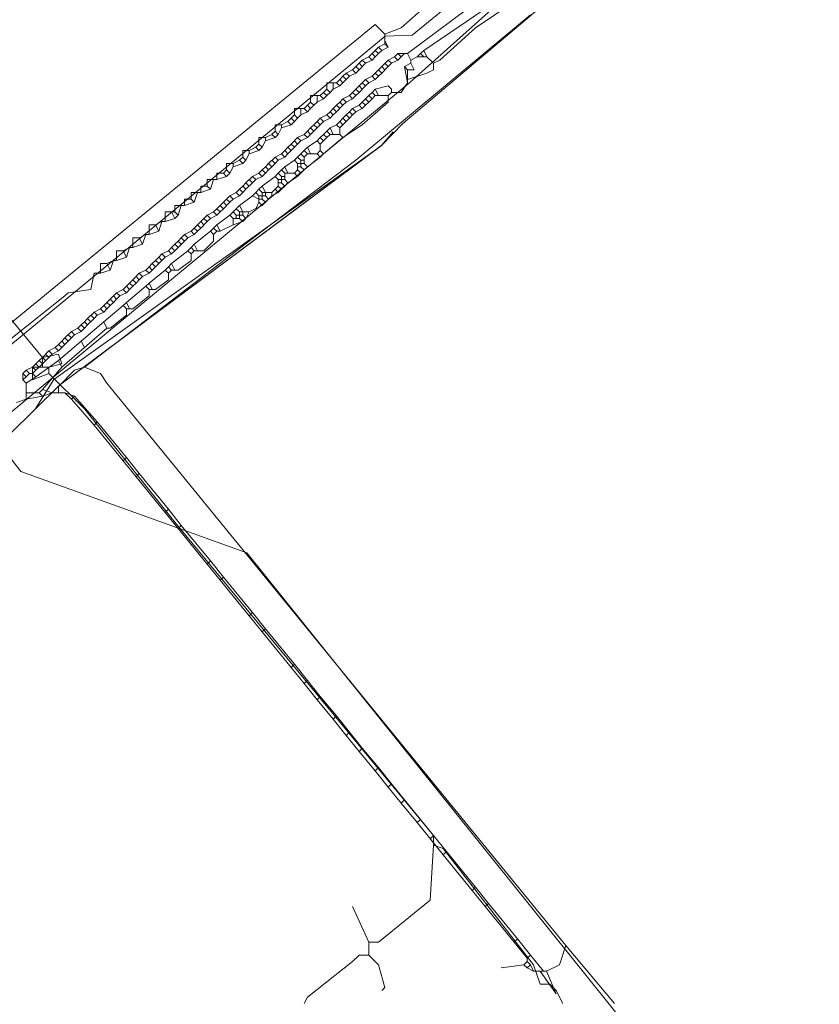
# Model space of a CAD drawing. Header units: metres. Extents: x 92810 to 93633, y 464687 to 465459.
# Tile 251 of 256: x 93386 to 93403, y 465187 to 465209. Entities that reach past the tile are written whole.
import ezdxf

# ---------------------------------------------------------------- set-up
doc = ezdxf.new("R2010")
doc.units = ezdxf.units.M
for name, color, linetype, lineweight, transparency in [('B-OI-KL-DATA_BT NEDERLAND-G', 90, 'SI_B_DATA_BT_NEDERLAND', 18, 0.4), ('B-OI-KL-DATA_KPN-G', 90, 'SI_B_DATA_KPN', 18, 0.4), ('B-OI-KL-DATA_ZIGGO BV-G', 90, 'SI_B_DATA_ZIGGO', 18, 0.4), ('B-OI-KL-ET_LS_LIANDER-G', 190, 'SI_B_ET_LS_LIANDER', 18, 0.4), ('B-OI-KL-GAS_LD_LIANDER-G', 30, 'SI_B_GAS_LD_LIANDER', 18, 0.4), ('B-WE-KL-WATER-G', 170, 'KL-WATER-N', 18, 0.4), ('B-WE-KL-WATER_MANTELBUIS-G', 170, 'CONTINUOUS', 18, 0.4)]:
    doc.layers.add(name, color=color, linetype=linetype, lineweight=lineweight, transparency=transparency)
doc.styles.get("Standard").update_dxf_attribs({"font": 'isocp.shx'})
doc.linetypes.add('KL-WATER-N', pattern='A,7,-0.5,[168,NLCS.SHX,S=0.75,R=0,X=0.75,Y=0],-2', length=9.5)
doc.linetypes.add('SI_B_DATA_BT_NEDERLAND', pattern='A,5,-2,["BTN",Standard,S=1.5,R=0,X=-0.51,Y=-0.75],-7', length=14)
doc.linetypes.add('SI_B_DATA_KPN', pattern='A,5,-2,["KPN",Standard,S=1.5,R=0,X=-0.51,Y=-0.75],-8', length=15)
doc.linetypes.add('SI_B_DATA_ZIGGO', pattern='A,5,-2,["ZIGGO",Standard,S=1.5,R=0,X=-0.51,Y=-0.75],-9', length=16)
doc.linetypes.add('SI_B_ET_LS_LIANDER', pattern='A,5,-2,["LI-LS",Standard,S=1.5,R=0,X=-0.51,Y=-0.75],-10', length=17)
doc.linetypes.add('SI_B_GAS_LD_LIANDER', pattern='A,5,-2,["LI-G-LD",Standard,S=1.5,R=0,X=-0.51,Y=-0.75],-11', length=18)

msp = doc.modelspace()

# ---------------------------------------------------------------- linework, layer by layer
at = {"layer": 'B-OI-KL-DATA_BT NEDERLAND-G'}
msp.add_line((93390.7, 465197), (93419.1, 465161.6), dxfattribs=at)
at = {"layer": 'B-OI-KL-DATA_BT NEDERLAND-G', "flags": 128}
for points in [[(93395.4, 465224.3), (93389.4, 465219.8), (93390, 465219), (93396, 465211.3), (93397.2, 465210), (93394.3, 465207.4)], [(93394.3, 465207.4), (93386.2, 465200.7), (93385, 465199.7), (93385.7, 465198.8), (93390.7, 465197)]]:
    msp.add_lwpolyline(points, dxfattribs=at)
at = {"layer": 'B-OI-KL-DATA_KPN-G'}
for p, q in [((93393.75, 465208.464), (93393.75, 465208.25)), ((93393.321, 465207.821), (93393.179, 465207.679))]:
    msp.add_line(p, q, dxfattribs=at)
at = {"layer": 'B-OI-KL-DATA_KPN-G', "flags": 128}
for points in [[(93393.75, 465208.464), (93394.107, 465208.607), (93394.679, 465209.107), (93416.464, 465226.679), (93419.107, 465228.893), (93420.893, 465230.393), (93420.893, 465230.536)], [(93393.75, 465208.464), (93393.536, 465208.679), (93384.464, 465201.25)], [(93393.75, 465208.321), (93393.821, 465208.179)], [(93393.536, 465208.107), (93393.464, 465208.036)], [(93393.607, 465208.179), (93393.536, 465208.107)], [(93393.536, 465208.107), (93393.607, 465208.036)], [(93393.75, 465208.25), (93393.607, 465208.179)], [(93393.607, 465208.179), (93393.679, 465208.107)], [(93393.679, 465208.107), (93393.607, 465208.036)], [(93393.821, 465208.179), (93393.679, 465208.107)], [(93393.75, 465208.25), (93393.821, 465208.179)], [(93393.25, 465207.893), (93393.179, 465207.821)], [(93393.393, 465207.964), (93393.25, 465207.893)], [(93393.25, 465207.893), (93393.321, 465207.821)], [(93393.464, 465207.893), (93393.321, 465207.821)], [(93393.464, 465208.036), (93393.393, 465207.964)], [(93393.393, 465207.964), (93393.464, 465207.893)], [(93393.464, 465208.036), (93393.536, 465207.964)], [(93393.536, 465207.964), (93393.464, 465207.893)], [(93393.607, 465208.036), (93393.536, 465207.964)], [(93393.036, 465207.679), (93392.893, 465207.607)], [(93393.107, 465207.75), (93393.036, 465207.679)], [(93393.036, 465207.679), (93393.107, 465207.607)], [(93393.179, 465207.821), (93393.107, 465207.75)], [(93393.107, 465207.75), (93393.179, 465207.679)], [(93393.179, 465207.679), (93393.107, 465207.607)], [(93393.179, 465207.821), (93393.25, 465207.75)], [(93392.75, 465207.464), (93392.679, 465207.393)], [(93392.821, 465207.536), (93392.75, 465207.464)], [(93392.75, 465207.464), (93392.821, 465207.393)], [(93392.893, 465207.607), (93392.821, 465207.536)], [(93392.821, 465207.536), (93392.893, 465207.464)], [(93392.893, 465207.464), (93392.821, 465207.393)], [(93392.893, 465207.607), (93392.964, 465207.536)], [(93392.964, 465207.536), (93392.893, 465207.464)], [(93393.107, 465207.607), (93392.964, 465207.536)], [(93392.464, 465207.25), (93392.393, 465207.179)], [(93392.679, 465207.393), (93392.464, 465207.393), (93392.464, 465207.25)], [(93392.464, 465207.25), (93392.536, 465207.179)], [(93392.607, 465207.25), (93392.536, 465207.179)], [(93392.607, 465207.393), (93392.607, 465207.25)], [(93392.75, 465207.321), (93392.607, 465207.25)], [(93392.679, 465207.393), (93392.75, 465207.321)], [(93392.821, 465207.393), (93392.75, 465207.321)], [(93392.321, 465207.107), (93392.107, 465207.107), (93392.107, 465206.964)], [(93392.25, 465207.107), (93392.25, 465206.964)], [(93392.393, 465207.036), (93392.25, 465206.964)], [(93392.393, 465207.179), (93392.321, 465207.107)], [(93392.321, 465207.107), (93392.393, 465207.036)], [(93392.393, 465207.179), (93392.464, 465207.107)], [(93392.464, 465207.107), (93392.393, 465207.036)], [(93392.536, 465207.179), (93392.464, 465207.107)], [(93391.964, 465206.821), (93391.75, 465206.821), (93391.75, 465206.679)], [(93391.893, 465206.821), (93391.893, 465206.679)], [(93392.036, 465206.893), (93391.964, 465206.821)], [(93391.964, 465206.821), (93392.036, 465206.75)], [(93392.107, 465206.964), (93392.036, 465206.893)], [(93392.036, 465206.893), (93392.107, 465206.821)], [(93392.107, 465206.821), (93392.036, 465206.75)], [(93392.107, 465206.964), (93392.179, 465206.893)], [(93392.179, 465206.893), (93392.107, 465206.821)], [(93392.25, 465206.964), (93392.179, 465206.893)], [(93391.607, 465206.536), (93391.464, 465206.464)], [(93391.679, 465206.607), (93391.607, 465206.536)], [(93391.607, 465206.536), (93391.679, 465206.464)], [(93391.75, 465206.679), (93391.679, 465206.607)], [(93391.679, 465206.607), (93391.75, 465206.536)], [(93391.75, 465206.536), (93391.679, 465206.464)], [(93391.75, 465206.679), (93391.821, 465206.607)], [(93391.821, 465206.607), (93391.75, 465206.536)], [(93391.893, 465206.679), (93391.821, 465206.607)], [(93392.036, 465206.75), (93391.893, 465206.679)], [(93391.321, 465206.321), (93391.25, 465206.25)], [(93391.464, 465206.464), (93391.321, 465206.464), (93391.321, 465206.321)], [(93391.321, 465206.321), (93391.393, 465206.25)], [(93391.464, 465206.393), (93391.393, 465206.25)], [(93391.464, 465206.464), (93391.464, 465206.393)], [(93391.679, 465206.464), (93391.464, 465206.393)], [(93391.107, 465206.179), (93390.964, 465206.179), (93390.964, 465206.036)], [(93391.107, 465206.107), (93391.036, 465205.964)], [(93391.25, 465206.25), (93391.107, 465206.179)], [(93391.107, 465206.179), (93391.107, 465206.107)], [(93391.321, 465206.179), (93391.107, 465206.107)], [(93391.25, 465206.25), (93391.321, 465206.179)], [(93391.393, 465206.25), (93391.321, 465206.179)], [(93390.75, 465205.893), (93390.607, 465205.893), (93390.607, 465205.75)], [(93390.893, 465205.964), (93390.75, 465205.893)], [(93390.75, 465205.893), (93390.75, 465205.821)], [(93390.964, 465205.893), (93390.75, 465205.821)], [(93390.964, 465206.036), (93390.893, 465205.964)], [(93390.893, 465205.964), (93390.964, 465205.893)], [(93390.964, 465206.036), (93391.036, 465205.964)], [(93391.036, 465205.964), (93390.964, 465205.893)], [(93390.536, 465205.679), (93390.393, 465205.607)], [(93390.607, 465205.75), (93390.536, 465205.679)], [(93390.536, 465205.679), (93390.607, 465205.607)], [(93390.607, 465205.75), (93390.679, 465205.679)], [(93390.679, 465205.679), (93390.607, 465205.607)], [(93390.75, 465205.821), (93390.679, 465205.679)], [(93390.25, 465205.464), (93390.179, 465205.393)], [(93390.393, 465205.607), (93390.25, 465205.607), (93390.25, 465205.464)], [(93390.25, 465205.464), (93390.321, 465205.393)], [(93390.393, 465205.536), (93390.321, 465205.393)], [(93390.393, 465205.607), (93390.393, 465205.536)], [(93390.607, 465205.607), (93390.393, 465205.536)], [(93390.036, 465205.25), (93389.821, 465205.25), (93389.821, 465205.107)], [(93389.964, 465205.25), (93389.893, 465205.036)], [(93390.179, 465205.393), (93390.036, 465205.393), (93390.036, 465205.25)], [(93390.25, 465205.321), (93390.036, 465205.25)], [(93390.179, 465205.393), (93390.25, 465205.321)], [(93390.321, 465205.393), (93390.25, 465205.321)], [(93389.821, 465205.107), (93389.679, 465205.107), (93389.679, 465204.964)], [(93389.893, 465205.036), (93389.679, 465204.964)], [(93389.821, 465205.107), (93389.893, 465205.036)], [(93389.464, 465204.821), (93389.321, 465204.821), (93389.321, 465204.679)], [(93389.679, 465204.964), (93389.464, 465204.964), (93389.464, 465204.821)], [(93389.464, 465204.821), (93389.536, 465204.75)], [(93389.607, 465204.964), (93389.536, 465204.75)], [(93389.321, 465204.679), (93389.107, 465204.679), (93389.107, 465204.536)], [(93389.25, 465204.679), (93389.179, 465204.464)], [(93389.536, 465204.75), (93389.321, 465204.679)], [(93389.107, 465204.536), (93388.893, 465204.536), (93388.893, 465204.321)], [(93389.107, 465204.393), (93388.893, 465204.321)], [(93389.036, 465204.536), (93389.107, 465204.393)], [(93389.107, 465204.536), (93389.179, 465204.464)], [(93389.179, 465204.464), (93389.107, 465204.393)], [(93388.679, 465204.25), (93388.536, 465204.25), (93388.536, 465204.036)], [(93388.821, 465204.321), (93388.679, 465204.25)], [(93388.679, 465204.25), (93388.75, 465204.107)], [(93388.821, 465204.321), (93388.75, 465204.107)], [(93388.821, 465204.321), (93388.893, 465204.321)], [(93388.321, 465203.964), (93388.179, 465203.964), (93388.179, 465203.75)], [(93388.464, 465204.036), (93388.321, 465203.964)], [(93388.321, 465203.964), (93388.393, 465203.821)], [(93388.464, 465204.036), (93388.393, 465203.821)], [(93388.464, 465204.036), (93388.536, 465204.036)], [(93388.75, 465204.107), (93388.536, 465204.036)], [(93388.107, 465203.75), (93387.964, 465203.679)], [(93388.107, 465203.75), (93388.036, 465203.536)], [(93388.107, 465203.75), (93388.179, 465203.75)], [(93388.393, 465203.821), (93388.179, 465203.75)], [(93387.964, 465203.679), (93387.821, 465203.679), (93387.821, 465203.464)], [(93388.036, 465203.536), (93387.821, 465203.464)], [(93387.964, 465203.679), (93388.036, 465203.536)], [(93387.607, 465203.393), (93387.464, 465203.393), (93387.464, 465203.179)], [(93387.75, 465203.464), (93387.607, 465203.393)], [(93387.607, 465203.393), (93387.679, 465203.25)], [(93387.75, 465203.464), (93387.679, 465203.25)], [(93387.75, 465203.464), (93387.821, 465203.464)], [(93387.464, 465203.179), (93387.321, 465203.179), (93387.25, 465202.821), (93386.75, 465202.75), (93386.679, 465202.679), (93384.607, 465201.036)], [(93387.679, 465203.25), (93387.464, 465203.179)]]:
    msp.add_lwpolyline(points, dxfattribs=at)
at = {"layer": 'B-OI-KL-DATA_ZIGGO BV-G', "flags": 128}
for points in [[(93394.146, 465206.489), (93404.124, 465214.932), (93421, 465228.665)], [(93393.663, 465205.995), (93394.146, 465206.489)], [(93393.928, 465206.306), (93393.663, 465205.995), (93386.435, 465200.831), (93386.024, 465200.178)], [(93372.574, 465189.273), (93385.458, 465199.619), (93386.56, 465200.707), (93393.663, 465205.995)], [(93386.568, 465200.713), (93393.662, 465205.994)]]:
    msp.add_lwpolyline(points, dxfattribs=at)
at = {"layer": 'B-OI-KL-ET_LS_LIANDER-G'}
for p, q in [((93396.25, 465209.536), (93394.25, 465208.036)), ((93396.393, 465209.321), (93394.607, 465208.107)), ((93396.607, 465209.179), (93395.75, 465208.607)), ((93396.964, 465208.893), (93393.107, 465205.679)), ((93395.75, 465208.607), (93394.964, 465207.893)), ((93394.607, 465208.107), (93394.536, 465208.036)), ((93394.607, 465208.107), (93394.679, 465207.964)), ((93393.821, 465207.893), (93393.679, 465207.75)), ((93393.964, 465207.964), (93393.821, 465207.893)), ((93393.821, 465207.893), (93393.893, 465207.821)), ((93394.036, 465207.893), (93393.893, 465207.821)), ((93394.036, 465208.036), (93393.964, 465207.964)), ((93393.964, 465207.964), (93394.036, 465207.893)), ((93394.25, 465208.036), (93394.036, 465208.036)), ((93394.036, 465208.036), (93394.107, 465207.964)), ((93394.107, 465207.964), (93394.036, 465207.893)), ((93394.179, 465208.036), (93394.107, 465207.964)), ((93394.25, 465208.036), (93394.321, 465207.893)), ((93394.464, 465207.964), (93394.321, 465207.893)), ((93394.321, 465207.893), (93394.321, 465207.821)), ((93394.536, 465208.036), (93394.464, 465207.964)), ((93394.464, 465207.964), (93394.679, 465207.964)), ((93394.536, 465208.036), (93394.607, 465207.964)), ((93394.679, 465207.964), (93394.821, 465207.821)), ((93394.964, 465207.893), (93394.821, 465207.821)), ((93393.607, 465207.679), (93393.536, 465207.607)), ((93393.679, 465207.75), (93393.607, 465207.679)), ((93393.607, 465207.679), (93393.679, 465207.607)), ((93393.679, 465207.75), (93393.75, 465207.679)), ((93393.821, 465207.75), (93393.679, 465207.607)), ((93393.75, 465207.821), (93393.821, 465207.75)), ((93393.893, 465207.821), (93393.821, 465207.75)), ((93394.321, 465207.821), (93394.179, 465207.75)), ((93394.179, 465207.75), (93394.25, 465207.679)), ((93394.179, 465207.75), (93394.25, 465207.393)), ((93394.393, 465207.679), (93394.25, 465207.679)), ((93394.25, 465207.679), (93394.25, 465207.393)), ((93394.321, 465207.821), (93394.393, 465207.679)), ((93394.821, 465207.679), (93394.679, 465207.607)), ((93394.821, 465207.821), (93394.821, 465207.679)), ((93393.321, 465207.464), (93393.179, 465207.321)), ((93393.464, 465207.536), (93393.321, 465207.464)), ((93393.321, 465207.464), (93393.393, 465207.393)), ((93393.536, 465207.464), (93393.393, 465207.393)), ((93393.536, 465207.607), (93393.464, 465207.536)), ((93393.464, 465207.536), (93393.536, 465207.464)), ((93393.536, 465207.607), (93393.607, 465207.536)), ((93393.607, 465207.536), (93393.536, 465207.464)), ((93393.679, 465207.607), (93393.607, 465207.536)), ((93394.679, 465207.607), (93394.25, 465207.464)), ((93393.107, 465207.25), (93393.036, 465207.179)), ((93393.179, 465207.321), (93393.107, 465207.25)), ((93393.107, 465207.25), (93393.179, 465207.179)), ((93393.179, 465207.321), (93393.25, 465207.25)), ((93393.321, 465207.321), (93393.179, 465207.179)), ((93393.25, 465207.393), (93393.321, 465207.321)), ((93393.393, 465207.393), (93393.321, 465207.321)), ((93393.536, 465207.25), (93393.464, 465207.179)), ((93393.536, 465207.25), (93393.821, 465207.321)), ((93393.536, 465207.25), (93393.607, 465207.107)), ((93393.821, 465207.321), (93393.893, 465207.25)), ((93393.893, 465207.25), (93393.893, 465207.179)), ((93394.25, 465207.393), (93394.107, 465207.179)), ((93392.821, 465207.036), (93392.75, 465206.964)), ((93392.964, 465207.107), (93392.821, 465207.036)), ((93392.821, 465207.036), (93392.893, 465206.964)), ((93393.036, 465207.036), (93392.893, 465206.964)), ((93393.036, 465207.179), (93392.964, 465207.107)), ((93392.964, 465207.107), (93393.036, 465207.036)), ((93393.036, 465207.179), (93393.107, 465207.107)), ((93393.107, 465207.107), (93393.036, 465207.036)), ((93393.179, 465207.179), (93393.107, 465207.107)), ((93393.321, 465207.036), (93393.25, 465206.964)), ((93393.393, 465207.107), (93393.321, 465207.036)), ((93393.321, 465207.036), (93393.393, 465206.964)), ((93393.464, 465207.179), (93393.393, 465207.107)), ((93393.393, 465207.107), (93393.464, 465207.036)), ((93393.464, 465207.036), (93393.393, 465206.964)), ((93393.464, 465207.179), (93393.536, 465207.107)), ((93393.536, 465207.107), (93393.464, 465207.036)), ((93393.536, 465207.107), (93393.821, 465207.107)), ((93393.893, 465207.179), (93393.821, 465207.107)), ((93393.821, 465207.107), (93393.821, 465206.964)), ((93394.107, 465207.179), (93393.893, 465207.179)), ((93392.607, 465206.821), (93392.536, 465206.75)), ((93392.679, 465206.893), (93392.607, 465206.821)), ((93392.607, 465206.821), (93392.679, 465206.75)), ((93392.75, 465206.964), (93392.679, 465206.893)), ((93392.679, 465206.893), (93392.75, 465206.821)), ((93392.821, 465206.893), (93392.679, 465206.75)), ((93392.75, 465206.964), (93392.821, 465206.893)), ((93392.893, 465206.964), (93392.821, 465206.893)), ((93393.036, 465206.821), (93392.964, 465206.75)), ((93393.179, 465206.893), (93393.036, 465206.821)), ((93393.036, 465206.821), (93393.107, 465206.75)), ((93393.25, 465206.821), (93393.107, 465206.75)), ((93393.25, 465206.964), (93393.179, 465206.893)), ((93393.179, 465206.893), (93393.25, 465206.821)), ((93393.821, 465206.964), (93393.25, 465206.464)), ((93393.25, 465206.964), (93393.321, 465206.893)), ((93393.321, 465206.893), (93393.25, 465206.821)), ((93393.393, 465206.964), (93393.321, 465206.893)), ((93392.25, 465206.536), (93392.179, 465206.464)), ((93392.321, 465206.607), (93392.25, 465206.536)), ((93392.25, 465206.536), (93392.321, 465206.464)), ((93392.464, 465206.679), (93392.321, 465206.607)), ((93392.321, 465206.607), (93392.393, 465206.536)), ((93392.393, 465206.536), (93392.321, 465206.464)), ((93392.536, 465206.607), (93392.393, 465206.536)), ((93392.536, 465206.75), (93392.464, 465206.679)), ((93392.464, 465206.679), (93392.536, 465206.607)), ((93392.536, 465206.75), (93392.607, 465206.679)), ((93392.607, 465206.679), (93392.536, 465206.607)), ((93392.679, 465206.75), (93392.607, 465206.679)), ((93392.75, 465206.536), (93392.679, 465206.464)), ((93392.821, 465206.607), (93392.75, 465206.536)), ((93392.75, 465206.536), (93392.821, 465206.464)), ((93392.893, 465206.679), (93392.821, 465206.607)), ((93392.821, 465206.607), (93392.893, 465206.536)), ((93392.893, 465206.536), (93392.821, 465206.464)), ((93392.964, 465206.75), (93392.893, 465206.679)), ((93392.893, 465206.679), (93392.964, 465206.607)), ((93392.964, 465206.607), (93392.893, 465206.536)), ((93392.964, 465206.75), (93393.036, 465206.679)), ((93393.036, 465206.679), (93392.964, 465206.607)), ((93393.107, 465206.75), (93393.036, 465206.679)), ((93392.036, 465206.321), (93391.964, 465206.25)), ((93392.107, 465206.393), (93392.036, 465206.321)), ((93392.036, 465206.321), (93392.107, 465206.25)), ((93392.179, 465206.464), (93392.107, 465206.393)), ((93392.107, 465206.393), (93392.179, 465206.321)), ((93392.179, 465206.321), (93392.107, 465206.25)), ((93392.179, 465206.464), (93392.25, 465206.393)), ((93392.321, 465206.464), (93392.179, 465206.321)), ((93392.464, 465206.321), (93392.393, 465206.25)), ((93392.536, 465206.393), (93392.464, 465206.321)), ((93392.464, 465206.321), (93392.536, 465206.25)), ((93392.679, 465206.464), (93392.536, 465206.393)), ((93392.536, 465206.393), (93392.607, 465206.25)), ((93392.679, 465206.464), (93392.75, 465206.393)), ((93392.821, 465206.464), (93392.75, 465206.393)), ((93392.75, 465206.393), (93392.75, 465206.25)), ((93393.25, 465206.464), (93392.821, 465206.179)), ((93391.821, 465206.179), (93391.679, 465206.036)), ((93391.75, 465206.107), (93391.821, 465206.036)), ((93391.964, 465206.25), (93391.821, 465206.179)), ((93391.821, 465206.179), (93391.893, 465206.107)), ((93391.893, 465206.107), (93391.821, 465206.036)), ((93392.036, 465206.179), (93391.893, 465206.107)), ((93391.964, 465206.25), (93392.036, 465206.179)), ((93392.107, 465206.25), (93392.036, 465206.179)), ((93392.25, 465206.107), (93392.036, 465205.964)), ((93392.321, 465206.179), (93392.25, 465206.107)), ((93392.25, 465206.107), (93392.321, 465206.036)), ((93392.393, 465206.25), (93392.321, 465206.179)), ((93392.321, 465206.179), (93392.393, 465206.107)), ((93392.393, 465206.107), (93392.321, 465206.036)), ((93392.393, 465206.25), (93392.464, 465206.179)), ((93392.464, 465206.179), (93392.393, 465206.107)), ((93392.821, 465206.179), (93392.393, 465205.821)), ((93392.536, 465206.25), (93392.464, 465206.179)), ((93392.536, 465206.25), (93392.75, 465206.25)), ((93392.75, 465206.25), (93392.821, 465206.179)), ((93391.536, 465205.893), (93391.464, 465205.821)), ((93391.607, 465205.964), (93391.536, 465205.893)), ((93391.536, 465205.893), (93391.607, 465205.821)), ((93391.679, 465206.036), (93391.607, 465205.964)), ((93391.607, 465205.964), (93391.679, 465205.893)), ((93391.679, 465205.893), (93391.607, 465205.821)), ((93391.679, 465206.036), (93391.75, 465205.964)), ((93391.75, 465205.964), (93391.679, 465205.893)), ((93391.821, 465206.036), (93391.75, 465205.964)), ((93391.964, 465205.893), (93391.893, 465205.821)), ((93392.036, 465205.964), (93391.964, 465205.893)), ((93391.964, 465205.893), (93392.036, 465205.821)), ((93392.036, 465205.964), (93392.107, 465205.821)), ((93392.321, 465205.893), (93392.25, 465205.821)), ((93392.321, 465206.036), (93392.321, 465205.893)), ((93392.321, 465205.893), (93392.393, 465205.821)), ((93393.107, 465205.679), (93391.036, 465204.107)), ((93391.321, 465205.75), (93391.179, 465205.607)), ((93391.25, 465205.679), (93391.321, 465205.607)), ((93391.464, 465205.821), (93391.321, 465205.75)), ((93391.321, 465205.75), (93391.393, 465205.679)), ((93391.393, 465205.679), (93391.321, 465205.607)), ((93391.536, 465205.75), (93391.393, 465205.679)), ((93391.464, 465205.821), (93391.536, 465205.75)), ((93391.607, 465205.821), (93391.536, 465205.75)), ((93391.75, 465205.679), (93391.536, 465205.536)), ((93391.821, 465205.75), (93391.75, 465205.679)), ((93391.75, 465205.679), (93391.821, 465205.607)), ((93391.893, 465205.821), (93391.821, 465205.75)), ((93391.821, 465205.75), (93391.893, 465205.679)), ((93391.893, 465205.821), (93391.964, 465205.75)), ((93391.893, 465205.679), (93391.964, 465205.679)), ((93391.893, 465205.679), (93391.893, 465205.536)), ((93392.036, 465205.821), (93391.964, 465205.75)), ((93391.964, 465205.75), (93391.964, 465205.607)), ((93392.036, 465205.821), (93392.25, 465205.821)), ((93392.321, 465205.75), (93392.036, 465205.536)), ((93392.25, 465205.821), (93392.321, 465205.75)), ((93392.393, 465205.821), (93392.321, 465205.75)), ((93391.036, 465205.464), (93390.964, 465205.393)), ((93391.107, 465205.536), (93391.036, 465205.464)), ((93391.036, 465205.464), (93391.107, 465205.393)), ((93391.179, 465205.607), (93391.107, 465205.536)), ((93391.107, 465205.536), (93391.179, 465205.464)), ((93391.179, 465205.464), (93391.107, 465205.393)), ((93391.179, 465205.607), (93391.25, 465205.536)), ((93391.25, 465205.536), (93391.179, 465205.464)), ((93391.321, 465205.607), (93391.25, 465205.536)), ((93391.464, 465205.464), (93391.393, 465205.393)), ((93391.536, 465205.536), (93391.464, 465205.464)), ((93391.464, 465205.464), (93391.536, 465205.393)), ((93391.536, 465205.536), (93391.607, 465205.393)), ((93391.821, 465205.464), (93391.75, 465205.393)), ((93391.821, 465205.607), (93391.964, 465205.607)), ((93391.821, 465205.607), (93391.821, 465205.464)), ((93391.821, 465205.536), (93391.893, 465205.536)), ((93391.821, 465205.464), (93391.893, 465205.393)), ((93391.893, 465205.536), (93391.964, 465205.464)), ((93391.964, 465205.464), (93391.893, 465205.393)), ((93391.964, 465205.607), (93392.036, 465205.536)), ((93392.036, 465205.536), (93391.964, 465205.464)), ((93390.821, 465205.321), (93390.679, 465205.179)), ((93390.75, 465205.25), (93390.821, 465205.179)), ((93390.964, 465205.393), (93390.821, 465205.321)), ((93390.821, 465205.321), (93390.893, 465205.25)), ((93390.893, 465205.25), (93390.821, 465205.179)), ((93391.036, 465205.321), (93390.893, 465205.25)), ((93390.964, 465205.393), (93391.036, 465205.321)), ((93391.107, 465205.393), (93391.036, 465205.321)), ((93391.321, 465205.321), (93391.036, 465205.107)), ((93391.393, 465205.393), (93391.321, 465205.321)), ((93391.321, 465205.321), (93391.393, 465205.25)), ((93391.393, 465205.393), (93391.464, 465205.321)), ((93391.393, 465205.25), (93391.536, 465205.25)), ((93391.393, 465205.25), (93391.393, 465205.107)), ((93391.464, 465205.321), (93391.536, 465205.321)), ((93391.464, 465205.321), (93391.464, 465205.179)), ((93391.536, 465205.393), (93391.75, 465205.393)), ((93391.536, 465205.393), (93391.536, 465205.25)), ((93391.536, 465205.25), (93391.607, 465205.179)), ((93391.821, 465205.321), (93391.607, 465205.179)), ((93391.75, 465205.393), (93391.821, 465205.321)), ((93391.893, 465205.393), (93391.821, 465205.321)), ((93390.536, 465205.036), (93390.464, 465204.964)), ((93390.607, 465205.107), (93390.536, 465205.036)), ((93390.536, 465205.036), (93390.607, 465204.964)), ((93390.679, 465205.179), (93390.607, 465205.107)), ((93390.607, 465205.107), (93390.679, 465205.036)), ((93390.679, 465205.036), (93390.607, 465204.964)), ((93390.679, 465205.179), (93390.75, 465205.107)), ((93390.821, 465205.179), (93390.679, 465205.036)), ((93390.964, 465205.036), (93390.893, 465204.964)), ((93391.036, 465205.107), (93390.964, 465205.036)), ((93390.964, 465205.036), (93391.036, 465204.964)), ((93391.036, 465205.107), (93391.107, 465204.964)), ((93391.321, 465205.036), (93391.25, 465204.964)), ((93391.393, 465205.107), (93391.321, 465205.036)), ((93391.321, 465205.036), (93391.393, 465204.964)), ((93391.393, 465205.179), (93391.464, 465205.179)), ((93391.393, 465205.107), (93391.464, 465205.036)), ((93391.464, 465205.036), (93391.393, 465204.964)), ((93391.464, 465205.179), (93391.536, 465205.107)), ((93391.536, 465205.107), (93391.464, 465205.036)), ((93391.607, 465205.179), (93391.536, 465205.107)), ((93390.321, 465204.893), (93390.179, 465204.75)), ((93390.25, 465204.821), (93390.321, 465204.75)), ((93390.464, 465204.964), (93390.321, 465204.893)), ((93390.321, 465204.893), (93390.393, 465204.821)), ((93390.393, 465204.821), (93390.321, 465204.75)), ((93390.536, 465204.893), (93390.393, 465204.821)), ((93390.464, 465204.964), (93390.536, 465204.893)), ((93390.607, 465204.964), (93390.536, 465204.893)), ((93390.821, 465204.893), (93390.536, 465204.679)), ((93390.893, 465204.964), (93390.821, 465204.893)), ((93390.821, 465204.893), (93390.964, 465204.821)), ((93390.893, 465204.964), (93390.964, 465204.893)), ((93390.964, 465204.893), (93391.107, 465204.893)), ((93390.964, 465204.893), (93390.964, 465204.75)), ((93390.964, 465204.821), (93391.036, 465204.821)), ((93391.036, 465204.964), (93391.25, 465204.964)), ((93391.036, 465204.964), (93391.036, 465204.821)), ((93391.036, 465204.821), (93391.107, 465204.75)), ((93391.107, 465204.964), (93391.107, 465204.893)), ((93391.107, 465204.893), (93391.179, 465204.821)), ((93391.179, 465204.821), (93391.107, 465204.75)), ((93391.25, 465204.893), (93391.179, 465204.821)), ((93391.25, 465204.964), (93391.25, 465204.893)), ((93391.393, 465204.964), (93391.25, 465204.893)), ((93390.036, 465204.607), (93389.964, 465204.536)), ((93390.107, 465204.679), (93390.036, 465204.607)), ((93390.036, 465204.607), (93390.107, 465204.536)), ((93390.179, 465204.75), (93390.107, 465204.679)), ((93390.107, 465204.679), (93390.179, 465204.607)), ((93390.179, 465204.607), (93390.107, 465204.536)), ((93390.179, 465204.75), (93390.25, 465204.679)), ((93390.321, 465204.75), (93390.179, 465204.607)), ((93390.464, 465204.607), (93390.393, 465204.536)), ((93390.536, 465204.679), (93390.464, 465204.607)), ((93390.464, 465204.607), (93390.536, 465204.536)), ((93390.536, 465204.679), (93390.607, 465204.536)), ((93391.036, 465204.679), (93390.75, 465204.536)), ((93390.964, 465204.75), (93390.893, 465204.607)), ((93390.964, 465204.75), (93391.036, 465204.679)), ((93391.107, 465204.75), (93391.036, 465204.679)), ((93389.821, 465204.464), (93389.679, 465204.321)), ((93389.75, 465204.393), (93389.821, 465204.321)), ((93389.964, 465204.536), (93389.821, 465204.464)), ((93389.821, 465204.464), (93389.893, 465204.393)), ((93389.893, 465204.393), (93389.821, 465204.321)), ((93390.036, 465204.464), (93389.893, 465204.393)), ((93389.964, 465204.536), (93390.036, 465204.464)), ((93390.107, 465204.536), (93390.036, 465204.464)), ((93390.321, 465204.464), (93390.036, 465204.25)), ((93390.393, 465204.536), (93390.321, 465204.464)), ((93390.321, 465204.464), (93390.393, 465204.393)), ((93390.393, 465204.536), (93390.464, 465204.464)), ((93390.393, 465204.393), (93390.536, 465204.393)), ((93390.393, 465204.393), (93390.393, 465204.25)), ((93390.464, 465204.464), (93390.607, 465204.464)), ((93390.464, 465204.464), (93390.464, 465204.393)), ((93390.536, 465204.536), (93390.75, 465204.536)), ((93390.536, 465204.536), (93390.536, 465204.393)), ((93390.536, 465204.393), (93390.607, 465204.321)), ((93390.607, 465204.536), (93390.607, 465204.464)), ((93390.607, 465204.464), (93390.679, 465204.393)), ((93390.679, 465204.393), (93390.607, 465204.321)), ((93390.75, 465204.536), (93390.679, 465204.393)), ((93389.536, 465204.179), (93389.464, 465204.107)), ((93389.607, 465204.25), (93389.536, 465204.179)), ((93389.536, 465204.179), (93389.607, 465204.107)), ((93389.679, 465204.321), (93389.607, 465204.25)), ((93389.607, 465204.25), (93389.679, 465204.179)), ((93389.679, 465204.179), (93389.607, 465204.107)), ((93389.679, 465204.321), (93389.75, 465204.25)), ((93389.821, 465204.321), (93389.679, 465204.179)), ((93389.964, 465204.179), (93389.893, 465204.107)), ((93390.036, 465204.25), (93389.964, 465204.179)), ((93389.964, 465204.179), (93390.036, 465204.107)), ((93390.036, 465204.25), (93390.107, 465204.107)), ((93390.393, 465204.25), (93390.107, 465204.107)), ((93390.607, 465204.321), (93390.393, 465204.25)), ((93391.036, 465204.107), (93387.107, 465201.107)), ((93389.25, 465203.964), (93389.179, 465203.893)), ((93389.321, 465204.036), (93389.25, 465203.964)), ((93389.25, 465203.964), (93389.321, 465203.893)), ((93389.464, 465204.107), (93389.321, 465204.036)), ((93389.321, 465204.036), (93389.393, 465203.964)), ((93389.393, 465203.964), (93389.321, 465203.893)), ((93389.536, 465204.036), (93389.393, 465203.964)), ((93389.464, 465204.107), (93389.536, 465204.036)), ((93389.607, 465204.107), (93389.536, 465204.036)), ((93389.893, 465204.107), (93389.536, 465203.821)), ((93389.893, 465204.107), (93389.964, 465204.036)), ((93390.036, 465204.107), (93389.964, 465204.036)), ((93389.964, 465204.036), (93389.964, 465203.893)), ((93390.036, 465204.107), (93390.107, 465204.107)), ((93389.036, 465203.75), (93388.964, 465203.679)), ((93389.107, 465203.821), (93389.036, 465203.75)), ((93389.036, 465203.75), (93389.107, 465203.679)), ((93389.179, 465203.893), (93389.107, 465203.821)), ((93389.107, 465203.821), (93389.179, 465203.75)), ((93389.179, 465203.75), (93389.107, 465203.679)), ((93389.179, 465203.893), (93389.25, 465203.821)), ((93389.321, 465203.893), (93389.179, 465203.75)), ((93389.464, 465203.75), (93389.393, 465203.679)), ((93389.536, 465203.821), (93389.464, 465203.75)), ((93389.464, 465203.75), (93389.536, 465203.679)), ((93389.536, 465203.821), (93389.607, 465203.679)), ((93389.964, 465203.893), (93389.75, 465203.679)), ((93388.75, 465203.536), (93388.679, 465203.464)), ((93388.821, 465203.607), (93388.75, 465203.536)), ((93388.75, 465203.536), (93388.821, 465203.464)), ((93388.964, 465203.679), (93388.821, 465203.607)), ((93388.821, 465203.607), (93388.893, 465203.536)), ((93388.893, 465203.536), (93388.821, 465203.464)), ((93389.036, 465203.607), (93388.893, 465203.536)), ((93388.964, 465203.679), (93389.036, 465203.607)), ((93389.107, 465203.679), (93389.036, 465203.607)), ((93389.393, 465203.679), (93389.036, 465203.393)), ((93389.393, 465203.679), (93389.464, 465203.607)), ((93389.536, 465203.679), (93389.464, 465203.607)), ((93389.464, 465203.607), (93389.464, 465203.464)), ((93389.536, 465203.679), (93389.75, 465203.679)), ((93388.536, 465203.321), (93388.464, 465203.25)), ((93388.607, 465203.393), (93388.536, 465203.321)), ((93388.536, 465203.321), (93388.607, 465203.25)), ((93388.679, 465203.464), (93388.607, 465203.393)), ((93388.607, 465203.393), (93388.679, 465203.321)), ((93388.679, 465203.321), (93388.607, 465203.25)), ((93388.679, 465203.464), (93388.75, 465203.393)), ((93388.821, 465203.464), (93388.679, 465203.321)), ((93388.964, 465203.321), (93388.893, 465203.25)), ((93389.036, 465203.393), (93388.964, 465203.321)), ((93388.964, 465203.321), (93389.036, 465203.25)), ((93389.036, 465203.393), (93389.107, 465203.25)), ((93389.464, 465203.464), (93389.179, 465203.25)), ((93388.321, 465203.179), (93388.179, 465203.036)), ((93388.25, 465203.107), (93388.321, 465203.036)), ((93388.464, 465203.25), (93388.321, 465203.179)), ((93388.321, 465203.179), (93388.393, 465203.107)), ((93388.393, 465203.107), (93388.321, 465203.036)), ((93388.536, 465203.179), (93388.393, 465203.107)), ((93388.464, 465203.25), (93388.536, 465203.179)), ((93388.607, 465203.25), (93388.536, 465203.179)), ((93388.893, 465203.25), (93388.536, 465202.964)), ((93388.893, 465203.25), (93388.964, 465203.179)), ((93389.036, 465203.25), (93388.964, 465203.179)), ((93388.964, 465203.179), (93388.964, 465203.036)), ((93389.036, 465203.25), (93389.179, 465203.25)), ((93388.036, 465202.893), (93387.964, 465202.821)), ((93388.107, 465202.964), (93388.036, 465202.893)), ((93388.036, 465202.893), (93388.107, 465202.821)), ((93388.464, 465202.893), (93388.036, 465202.536)), ((93388.179, 465203.036), (93388.107, 465202.964)), ((93388.107, 465202.964), (93388.179, 465202.893)), ((93388.179, 465202.893), (93388.107, 465202.821)), ((93388.179, 465203.036), (93388.25, 465202.964)), ((93388.25, 465202.964), (93388.179, 465202.893)), ((93388.321, 465203.036), (93388.25, 465202.964)), ((93388.536, 465202.964), (93388.464, 465202.893)), ((93388.464, 465202.893), (93388.536, 465202.821)), ((93388.536, 465202.964), (93388.607, 465202.821)), ((93388.964, 465203.036), (93388.679, 465202.821)), ((93387.821, 465202.75), (93387.679, 465202.607)), ((93387.75, 465202.679), (93387.821, 465202.607)), ((93387.964, 465202.821), (93387.821, 465202.75)), ((93387.821, 465202.75), (93387.893, 465202.679)), ((93387.893, 465202.679), (93387.821, 465202.607)), ((93388.036, 465202.75), (93387.893, 465202.679)), ((93387.964, 465202.821), (93388.036, 465202.75)), ((93388.107, 465202.821), (93388.036, 465202.75)), ((93388.536, 465202.679), (93388.179, 465202.393)), ((93388.536, 465202.821), (93388.679, 465202.821)), ((93388.536, 465202.821), (93388.536, 465202.679)), ((93387.536, 465202.464), (93387.464, 465202.393)), ((93387.607, 465202.536), (93387.536, 465202.464)), ((93387.536, 465202.464), (93387.607, 465202.393)), ((93387.964, 465202.464), (93387.536, 465202.107)), ((93387.679, 465202.607), (93387.607, 465202.536)), ((93387.607, 465202.536), (93387.679, 465202.464)), ((93387.679, 465202.464), (93387.607, 465202.393)), ((93387.679, 465202.607), (93387.75, 465202.536)), ((93387.75, 465202.536), (93387.679, 465202.464)), ((93387.821, 465202.607), (93387.75, 465202.536)), ((93388.036, 465202.536), (93387.964, 465202.464)), ((93387.964, 465202.464), (93388.036, 465202.393)), ((93388.036, 465202.536), (93388.107, 465202.393)), ((93387.321, 465202.321), (93387.179, 465202.179)), ((93387.25, 465202.25), (93387.321, 465202.179)), ((93387.464, 465202.393), (93387.321, 465202.321)), ((93387.321, 465202.321), (93387.393, 465202.25)), ((93387.393, 465202.25), (93387.321, 465202.179)), ((93387.536, 465202.321), (93387.393, 465202.25)), ((93387.464, 465202.393), (93387.536, 465202.321)), ((93387.607, 465202.393), (93387.536, 465202.321)), ((93388.036, 465202.25), (93387.679, 465201.964)), ((93388.036, 465202.393), (93388.179, 465202.393)), ((93388.036, 465202.393), (93388.036, 465202.25)), ((93387.536, 465202.107), (93386.536, 465201.25)), ((93386.964, 465201.964), (93386.821, 465201.893)), ((93387.036, 465202.036), (93386.964, 465201.964)), ((93386.964, 465201.964), (93387.036, 465201.893)), ((93387.107, 465202.107), (93387.036, 465202.036)), ((93387.036, 465202.036), (93387.107, 465201.964)), ((93387.107, 465201.964), (93387.036, 465201.893)), ((93387.179, 465202.179), (93387.107, 465202.107)), ((93387.107, 465202.107), (93387.179, 465202.036)), ((93387.179, 465202.036), (93387.107, 465201.964)), ((93387.607, 465201.964), (93387.107, 465201.536)), ((93387.179, 465202.179), (93387.25, 465202.107)), ((93387.321, 465202.179), (93387.179, 465202.036)), ((93387.536, 465202.107), (93387.607, 465201.964)), ((93387.679, 465201.964), (93387.607, 465201.964)), ((93386.679, 465201.75), (93386.607, 465201.679)), ((93386.821, 465201.893), (93386.679, 465201.75)), ((93386.679, 465201.75), (93386.75, 465201.679)), ((93386.821, 465201.75), (93386.679, 465201.607)), ((93386.75, 465201.821), (93386.821, 465201.75)), ((93386.821, 465201.893), (93386.893, 465201.821)), ((93386.893, 465201.821), (93386.821, 465201.75)), ((93387.036, 465201.893), (93386.893, 465201.821)), ((93386.464, 465201.536), (93386.321, 465201.464)), ((93386.536, 465201.607), (93386.464, 465201.536)), ((93386.464, 465201.536), (93386.536, 465201.464)), ((93386.607, 465201.679), (93386.536, 465201.607)), ((93386.536, 465201.607), (93386.607, 465201.536)), ((93386.607, 465201.536), (93386.536, 465201.464)), ((93386.607, 465201.679), (93386.679, 465201.607)), ((93386.679, 465201.607), (93386.607, 465201.536)), ((93387.107, 465201.536), (93386.607, 465201.107)), ((93387.036, 465201.679), (93387.107, 465201.536)), ((93386.179, 465201.321), (93386.107, 465201.25)), ((93386.321, 465201.464), (93386.179, 465201.321)), ((93386.179, 465201.321), (93386.25, 465201.25)), ((93386.321, 465201.321), (93386.179, 465201.179)), ((93386.25, 465201.393), (93386.321, 465201.321)), ((93386.321, 465201.464), (93386.393, 465201.393)), ((93386.393, 465201.393), (93386.321, 465201.321)), ((93386.536, 465201.464), (93386.393, 465201.393)), ((93385.964, 465201.107), (93385.821, 465201.036)), ((93386.036, 465201.179), (93385.964, 465201.107)), ((93385.964, 465201.107), (93386.036, 465201.036)), ((93386.107, 465201.25), (93386.036, 465201.179)), ((93386.536, 465201.25), (93386.036, 465200.893)), ((93386.036, 465201.179), (93386.107, 465201.107)), ((93386.107, 465201.107), (93386.036, 465201.036)), ((93386.107, 465201.25), (93386.179, 465201.179)), ((93386.179, 465201.179), (93386.107, 465201.107)), ((93386.607, 465201.107), (93386.179, 465200.607)), ((93386.536, 465201.25), (93386.607, 465201.107)), ((93387.107, 465201.107), (93386.893, 465201.036)), ((93387.107, 465201.107), (93387.464, 465200.964)), ((93385.821, 465201.036), (93385.75, 465200.964)), ((93385.75, 465200.964), (93385.821, 465200.893)), ((93385.75, 465200.964), (93385.75, 465200.821)), ((93385.821, 465200.893), (93385.75, 465200.821)), ((93385.821, 465201.036), (93385.893, 465200.964)), ((93385.893, 465200.964), (93385.821, 465200.893)), ((93386.036, 465200.893), (93385.821, 465200.75)), ((93385.893, 465200.964), (93385.964, 465200.964)), ((93386.036, 465201.036), (93385.964, 465200.964)), ((93385.964, 465200.964), (93386.036, 465200.893)), ((93386.893, 465201.036), (93386.536, 465200.679)), ((93387.464, 465200.964), (93387.607, 465200.75)), ((93385.75, 465200.821), (93385.821, 465200.75)), ((93385.821, 465200.75), (93385.821, 465200.393)), ((93386.536, 465200.679), (93386.536, 465200.536)), ((93387.607, 465200.75), (93397.75, 465188.321)), ((93385.821, 465200.536), (93386.107, 465200.536)), ((93386.179, 465200.464), (93385.821, 465200.393)), ((93386.179, 465200.607), (93386.107, 465200.536)), ((93386.107, 465200.536), (93386.179, 465200.464)), ((93386.179, 465200.607), (93386.393, 465200.536)), ((93386.393, 465200.536), (93386.179, 465200.464)), ((93386.393, 465200.536), (93386.679, 465200.536)), ((93386.679, 465200.536), (93386.893, 465200.464)), ((93386.679, 465200.536), (93386.821, 465200.393)), ((93386.893, 465200.464), (93386.821, 465200.393)), ((93386.893, 465200.464), (93387.393, 465199.893)), ((93385.821, 465200.393), (93385.607, 465200.321)), ((93386.821, 465200.393), (93387.321, 465199.821)), ((93387.393, 465199.893), (93387.321, 465199.821)), ((93387.321, 465199.821), (93387.964, 465199.036)), ((93387.393, 465199.893), (93388.036, 465199.107)), ((93388.036, 465199.107), (93387.964, 465199.036)), ((93387.964, 465199.036), (93388.25, 465198.679)), ((93388.036, 465199.107), (93388.321, 465198.75)), ((93388.321, 465198.75), (93388.25, 465198.679)), ((93388.321, 465198.75), (93388.964, 465197.964)), ((93388.25, 465198.679), (93388.893, 465197.893)), ((93388.964, 465197.964), (93388.893, 465197.893)), ((93388.893, 465197.893), (93389.179, 465197.536)), ((93388.964, 465197.964), (93389.25, 465197.607)), ((93389.25, 465197.607), (93389.179, 465197.536)), ((93389.179, 465197.536), (93389.821, 465196.75)), ((93389.25, 465197.607), (93389.893, 465196.821)), ((93389.893, 465196.821), (93389.821, 465196.75)), ((93389.821, 465196.75), (93390.107, 465196.393)), ((93389.893, 465196.821), (93390.179, 465196.464)), ((93390.179, 465196.464), (93390.107, 465196.393)), ((93390.107, 465196.393), (93390.75, 465195.607)), ((93390.179, 465196.464), (93390.821, 465195.679)), ((93390.821, 465195.679), (93390.75, 465195.607)), ((93390.821, 465195.679), (93391.107, 465195.321)), ((93390.75, 465195.607), (93391.036, 465195.25)), ((93391.107, 465195.321), (93391.036, 465195.25)), ((93391.036, 465195.25), (93391.679, 465194.464)), ((93391.107, 465195.321), (93391.75, 465194.536)), ((93391.75, 465194.536), (93391.679, 465194.464)), ((93391.679, 465194.464), (93391.964, 465194.107)), ((93391.75, 465194.536), (93392.036, 465194.179)), ((93392.036, 465194.179), (93391.964, 465194.107)), ((93392.036, 465194.179), (93392.321, 465193.821)), ((93391.964, 465194.107), (93392.25, 465193.75)), ((93392.321, 465193.821), (93392.25, 465193.75)), ((93392.25, 465193.75), (93392.607, 465193.321)), ((93392.321, 465193.821), (93392.679, 465193.393)), ((93392.679, 465193.393), (93392.607, 465193.321)), ((93392.607, 465193.321), (93392.893, 465192.964)), ((93392.679, 465193.393), (93392.964, 465193.036)), ((93392.964, 465193.036), (93392.893, 465192.964)), ((93392.893, 465192.964), (93393.179, 465192.607)), ((93392.964, 465193.036), (93393.25, 465192.679)), ((93393.25, 465192.679), (93393.179, 465192.607)), ((93393.179, 465192.607), (93393.536, 465192.179)), ((93393.25, 465192.679), (93393.607, 465192.25)), ((93393.607, 465192.25), (93393.536, 465192.179)), ((93393.536, 465192.179), (93393.821, 465191.821)), ((93393.607, 465192.25), (93393.893, 465191.893)), ((93393.893, 465191.893), (93393.821, 465191.821)), ((93393.821, 465191.821), (93394.107, 465191.464)), ((93393.893, 465191.893), (93394.179, 465191.536)), ((93394.179, 465191.536), (93394.107, 465191.464)), ((93394.179, 465191.536), (93394.536, 465191.107)), ((93394.107, 465191.464), (93394.464, 465191.036)), ((93394.536, 465191.107), (93394.464, 465191.036)), ((93394.536, 465191.107), (93394.821, 465190.75)), ((93394.464, 465191.036), (93395.036, 465190.321)), ((93394.821, 465190.75), (93394.75, 465190.679)), ((93394.821, 465190.75), (93395.107, 465190.393)), ((93395.107, 465190.393), (93395.036, 465190.321)), ((93395.036, 465190.321), (93395.679, 465189.536)), ((93395.107, 465190.393), (93395.75, 465189.607)), ((93395.75, 465189.607), (93395.679, 465189.536)), ((93395.75, 465189.607), (93396.036, 465189.25)), ((93395.679, 465189.536), (93395.964, 465189.179)), ((93396.036, 465189.25), (93395.964, 465189.179)), ((93395.964, 465189.179), (93396.607, 465188.393)), ((93396.036, 465189.25), (93396.679, 465188.464)), ((93396.679, 465188.464), (93396.607, 465188.393)), ((93396.607, 465188.393), (93396.893, 465188.036)), ((93396.679, 465188.464), (93396.964, 465188.107)), ((93397.75, 465188.321), (93397.607, 465187.893)), ((93397.75, 465188.321), (93398.821, 465187.036)), ((93396.964, 465188.107), (93396.893, 465188.036)), ((93396.893, 465188.036), (93396.893, 465187.964)), ((93396.964, 465188.107), (93397.25, 465187.75)), ((93396.821, 465187.893), (93396.321, 465187.821)), ((93396.893, 465187.964), (93396.821, 465187.893)), ((93396.821, 465187.893), (93396.893, 465187.821)), ((93396.893, 465187.964), (93396.964, 465187.893)), ((93396.964, 465187.893), (93396.893, 465187.821)), ((93396.893, 465187.821), (93397.036, 465187.75)), ((93396.964, 465187.893), (93397.036, 465187.75)), ((93397.607, 465187.893), (93397.321, 465187.75)), ((93397.036, 465187.75), (93397.321, 465187.75)), ((93397.179, 465187.75), (93397.536, 465187.25)), ((93397.536, 465187.25), (93397.321, 465187.75))]:
    msp.add_line(p, q, dxfattribs=at)
at = {"layer": 'B-OI-KL-GAS_LD_LIANDER-G', "flags": 128}
for points in [[(93377.393, 465212.179), (93377.464, 465211.893), (93377.821, 465211.464), (93386.179, 465201.321)], [(93386.321, 465201.107), (93386.607, 465201.179), (93386.536, 465201.393), (93386.179, 465201.321)], [(93386.179, 465201.321), (93386.179, 465201.107)], [(93386.321, 465201.107), (93385.964, 465201.107), (93385.964, 465200.821), (93386.321, 465200.964)], [(93386.321, 465201.107), (93386.321, 465200.964)], [(93386.321, 465200.964), (93387.107, 465200.179), (93389.107, 465197.679), (93394.821, 465190.75), (93394.821, 465190.536)], [(93394.821, 465190.536), (93394.75, 465189.321), (93393.607, 465188.393), (93393.393, 465188.393)], [(93394.821, 465190.536), (93395.036, 465190.464), (93397.036, 465187.893), (93397.179, 465187.464), (93397.393, 465187.464), (93397.536, 465187.321), (93397.679, 465187.036)], [(93393.393, 465188.393), (93393.036, 465189.179)], [(93393.393, 465188.393), (93393.393, 465188.107)], [(93393.393, 465188.107), (93393.179, 465188.107), (93393.036, 465187.964), (93392.036, 465187.179), (93391.964, 465187.036)], [(93393.393, 465188.107), (93393.607, 465187.893), (93393.75, 465187.393), (93393.679, 465187.321)]]:
    msp.add_lwpolyline(points, dxfattribs=at)
at = {"layer": 'B-WE-KL-WATER-G'}
msp.add_lwpolyline([(93394.99, 465208.967), (93394.352, 465208.44), (93393.757, 465208.421), (93393.373, 465208.104), (93384.806, 465201.045), (93382.568, 465199.2)], dxfattribs=at)
at = {"layer": 'B-WE-KL-WATER_MANTELBUIS-G'}
msp.add_lwpolyline([(93394.99, 465208.967), (93394.352, 465208.44), (93393.757, 465208.421), (93393.373, 465208.104), (93384.806, 465201.045), (93382.568, 465199.2)], dxfattribs=at)

doc.saveas('drawing.dxf')
